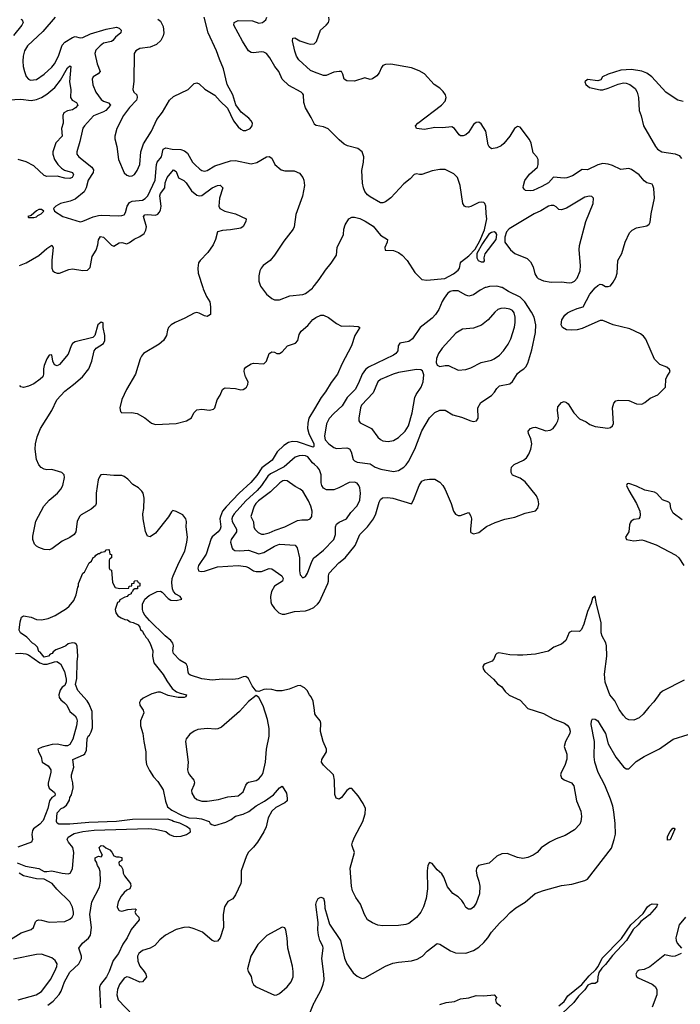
# Model space of a CAD drawing. Header units: inches. Extents: x 1449094 to 1618372, y 389908 to 534307.
# Tile 102 of 256: x 1477721 to 1482829, y 454456 to 462071. Entities that reach past the tile are written whole.
import ezdxf

# ---------------------------------------------------------------- set-up
doc = ezdxf.new("R2010")
doc.units = ezdxf.units.IN
doc.header["$MEASUREMENT"] = 0
for name, color, linetype in [('B4475', 7, 'Continuous'), ('B4476', 7, 'Continuous'), ('B4485', 7, 'Continuous'), ('B4486', 7, 'Continuous')]:
    doc.layers.add(name, color=color, linetype=linetype)

msp = doc.modelspace()

# ---------------------------------------------------------------- linework, layer by layer
at = {"layer": 'B4475', "color": 5}
for points, elevation in [([(1479136.4, 460000), (1479139.5, 459990), (1479166, 459930), (1479191.2, 459890), (1479197.6, 459850), (1479195.8, 459790), (1479170, 459775.1), (1479150, 459780.3), (1479110, 459801.5), (1479090, 459806), (1479070, 459800.4), (1478998.1, 459761.9), (1478923.1, 459730), (1478892, 459710), (1478872.2, 459690), (1478863.1, 459670), (1478856, 459630), (1478832.9, 459590), (1478798.8, 459561.2), (1478678, 459490), (1478662.3, 459470), (1478652.7, 459447.3), (1478617.2, 459330), (1478547.2, 459210), (1478510, 459134), (1478494.8, 459070), (1478500.7, 459040.7), (1478511, 459031), (1478587, 459033), (1478630, 459024.4), (1478690, 458993.1), (1478741.6, 458950), (1478770, 458940.2), (1478930, 458947.2), (1479010, 458968), (1479048.5, 458991.5), (1479068.2, 459031.8), (1479090, 459053.6), (1479130, 459057.8), (1479190, 459052), (1479219.7, 459060.3), (1479229.7, 459070.3), (1479247.2, 459130), (1479270, 459166.4), (1479289.2, 459210.8), (1479300.4, 459219.6), (1479310, 459224.4), (1479390, 459219.5), (1479430, 459208.9), (1479450, 459210.3), (1479461.8, 459218.2), (1479475.1, 459230), (1479486.3, 459250), (1479486.6, 459270), (1479468, 459308), (1479457.2, 459350), (1479459.7, 459370), (1479470, 459383.8), (1479510, 459410.3), (1479530, 459415.6), (1479610, 459408.7), (1479628.8, 459431.2), (1479650, 459488.5), (1479662.2, 459497.8), (1479670, 459502.7), (1479690, 459500.9), (1479710, 459490.3), (1479730, 459489), (1479750, 459503.1), (1479790.6, 459549.4), (1479852.6, 459570), (1479872.5, 459590), (1479883.1, 459636.9), (1479897.3, 459662.7), (1479950, 459706), (1479987.1, 459752.9), (1480000, 459761.4)], 620), ([(1479590.1, 460000), (1479629.1, 459949.1), (1479670, 459914), (1479690, 459905.3), (1479730, 459905.3), (1479810, 459934.6), (1479910, 459945.3), (1479930, 459953), (1479984.2, 459995.8), (1479987.6, 460000)], 640), ([(1480000, 456730.9), (1479990, 456802), (1479975.3, 456835.3), (1479962, 456850), (1479943.6, 456883.6), (1479923.6, 456903.6), (1479890, 456921), (1479870, 456919.1), (1479805.6, 456894.4), (1479750, 456881.3), (1479710, 456881.3), (1479670, 456890.4), (1479630, 456892.7), (1479608, 456890), (1479570, 456876), (1479556.9, 456876.9), (1479550, 456878), (1479519, 456919), (1479490, 456976.4), (1479470, 456992), (1479450, 456990.2), (1479410, 456974.2), (1479370, 456968.2), (1479290, 456970.2), (1479210, 456963.2), (1479130, 456973.5), (1479042.6, 457002.6), (1479030.2, 457010.2), (1479024, 457024), (1479019, 457070), (1479008.4, 457088.4), (1478958.8, 457118.8), (1478911.5, 457170), (1478905.2, 457190), (1478911.1, 457230), (1478906.2, 457250), (1478890.2, 457270), (1478845.5, 457305.5), (1478724.3, 457424.3), (1478690, 457466.5), (1478677.1, 457490), (1478670.6, 457510), (1478670.1, 457550), (1478687.8, 457590), (1478721.8, 457618.2), (1478784, 457650), (1478810, 457651.1), (1478823.3, 457643.3), (1478870, 457593.6), (1478890, 457582.4), (1478930, 457579.9), (1478975.5, 457590), (1478961.5, 457610), (1478929.2, 457629.2), (1478909.7, 457649.7), (1478901.9, 457670), (1478896.7, 457716.7), (1478900.7, 457750), (1478908.4, 457770), (1478951.7, 457870), (1478998.6, 457961.4), (1479014.5, 458030), (1479018.1, 458070), (1479009, 458150), (1479010.6, 458190), (1479005.5, 458210), (1478981.4, 458241.4), (1478930, 458268.6), (1478905.8, 458274.2), (1478894.5, 458265.4), (1478873, 458227), (1478770, 458101.3), (1478730, 458070.8), (1478710, 458076), (1478694, 458114), (1478676, 458210), (1478674.3, 458250), (1478680.2, 458290), (1478682.4, 458370), (1478674.9, 458410), (1478665.7, 458425.7), (1478638.7, 458450), (1478596.7, 458476.7), (1478557.8, 458517.8), (1478530, 458538), (1478510, 458546), (1478450, 458544.9), (1478366.3, 458553.7), (1478349.8, 458550.2), (1478339.8, 458540.2), (1478327.1, 458512.9), (1478313.7, 458410), (1478313.3, 458330), (1478306.5, 458313.5), (1478274.6, 458285.4), (1478197, 458243), (1478182.6, 458230), (1478164.8, 458190), (1478156.4, 458110), (1478142.9, 458090), (1478110, 458065.7), (1478050, 458039.5), (1477970, 457979.5), (1477950, 457970.4), (1477910, 457974.9), (1477870, 457990.2), (1477850, 457998.6), (1477835.2, 458015.2), (1477822.7, 458050), (1477822.3, 458077.7), (1477846.1, 458193.9), (1477909.1, 458310), (1477950, 458356.4), (1478014.9, 458410), (1478039.9, 458440.1), (1478054.9, 458470), (1478068.2, 458530), (1478065.5, 458550), (1478046, 458570), (1477970, 458593.4), (1477930, 458590.3), (1477910, 458593.8), (1477886.9, 458606.9), (1477868.8, 458628.8), (1477852.2, 458670), (1477841, 458750), (1477842.5, 458790), (1477855.2, 458844.8), (1477882.7, 458910), (1477970.5, 459049.5), (1478009.5, 459130), (1478070, 459197.9), (1478138.4, 459250), (1478206, 459310), (1478256.1, 459370), (1478279.3, 459430), (1478297.8, 459510), (1478312.6, 459530), (1478370, 459568.1), (1478378.8, 459590), (1478379.5, 459630), (1478367.2, 459690), (1478366.8, 459726.8), (1478350, 459731.7), (1478325.3, 459710), (1478301.8, 459630), (1478286.4, 459613.6), (1478150, 459578.6), (1478130, 459566.4), (1478118, 459550), (1478096.8, 459483.2), (1478030, 459403.2), (1478010, 459394.4), (1477990, 459402.3), (1477978.4, 459430), (1477970, 459478.8), (1477950, 459475.8), (1477930, 459447.4), (1477910, 459396.4), (1477905.3, 459370), (1477906.4, 459330), (1477901, 459310), (1477879.8, 459290), (1477830, 459256), (1477790, 459237.9), (1477750, 459227.2), (1477731.1, 459231.1), (1477721.2, 459241.2)], 580), ([(1480000, 459061.9), (1479957.1, 458990), (1479948.4, 458951.6), (1479947.5, 458910), (1479957.7, 458870), (1479995.4, 458790), (1479996.5, 458770), (1479990, 458766.3), (1479870, 458807.7), (1479830.8, 458809.2), (1479799.7, 458800.3), (1479762.3, 458777.7), (1479712.2, 458730), (1479674.5, 458665.5), (1479594.4, 458605.6), (1479553.6, 458546.4), (1479508.4, 458491.6), (1479418.1, 458410), (1479316.5, 458303.5), (1479290.1, 458270), (1479272.7, 458230), (1479269.1, 458210), (1479275.3, 458150), (1479270.8, 458130), (1479255.8, 458110), (1479210, 458072.5), (1479201.4, 458058.6), (1479162.2, 457937.8), (1479103.1, 457850), (1479097.6, 457830), (1479104.7, 457810), (1479124, 457804), (1479150, 457805.7), (1479250, 457840.5), (1479410, 457851.2), (1479470, 457841.9), (1479490, 457833.9), (1479528.4, 457808.4), (1479550, 457802.9), (1479590, 457804), (1479650, 457825.6), (1479670, 457825.2), (1479748.9, 457770), (1479757.7, 457750), (1479753.8, 457730), (1479690.9, 457690), (1479668.2, 457650), (1479661.5, 457610), (1479662.6, 457570), (1479669.2, 457550), (1479690, 457516.9), (1479724.9, 457484.9), (1479750, 457474.4), (1479770, 457474.7), (1479845, 457495), (1479930, 457500.7), (1479963, 457510), (1479994.6, 457525.4), (1480000, 457529.8)], 620), ([(1480000, 458630.4), (1479984.4, 458644.4), (1479950, 458689.8), (1479930, 458698.5), (1479910, 458700.9), (1479881.8, 458698.3), (1479850, 458688.1), (1479766.4, 458613.6), (1479660, 458560), (1479639.9, 458540.1), (1479591.9, 458470), (1479557.7, 458430), (1479470, 458349.3), (1479380.6, 458250), (1479367.7, 458230), (1479362, 458210), (1479363.6, 458190), (1479397, 458130), (1479397, 458110), (1479355.1, 458050), (1479350.7, 458030), (1479364.6, 457984.6), (1479370, 457975.5), (1479385.5, 457965.5), (1479423, 457963), (1479490, 457968.2), (1479570, 457940.1), (1479610, 457950.1), (1479690, 457999.5), (1479730, 458014.6), (1479850, 458007), (1479867.1, 457987.1), (1479884.4, 457910), (1479885.5, 457810), (1479890, 457778), (1479910, 457754), (1479930, 457764), (1479947.3, 457790), (1479978.7, 457881.3), (1479996.4, 457910), (1480000, 457912.9)], 640), ([(1477702.4, 455550), (1477765.2, 455525.2), (1477870, 455507.5), (1477910, 455484.6), (1477930, 455482.4), (1477970, 455489.6), (1478049.9, 455470.1), (1478095, 455465), (1478110.9, 455470), (1478130, 455503.8), (1478139.1, 455630), (1478131.3, 455670), (1478097.9, 455710), (1478088.3, 455730), (1478095, 455750), (1478142.6, 455777.4), (1478210, 455793.2), (1478297.4, 455802.6), (1478715.2, 455815.2), (1478771.1, 455811.1), (1478852.2, 455792.2), (1478878.8, 455770), (1478910, 455757), (1478930, 455754), (1478970, 455758), (1479010, 455768.9), (1479042.7, 455790), (1479039.3, 455810), (1479011.6, 455831.6), (1478958.3, 455858.3), (1478910, 455869.8), (1478898.7, 455878.7), (1478867.1, 455887.1), (1478594.4, 455885.6), (1478470.9, 455869.1), (1478256.9, 455863.1), (1478110.1, 455849.9), (1478025.2, 455850), (1478010, 455857.6), (1478004.8, 455870), (1478010, 455938.4), (1478040.7, 455970), (1478061, 455979), (1478082.8, 455997.2), (1478105.5, 456034.5), (1478110, 456055.5), (1478122.8, 456077.2), (1478134, 456130), (1478132, 456170), (1478122.4, 456210), (1478122.4, 456230), (1478138.9, 456290), (1478132.3, 456350), (1478214.3, 456385.7), (1478225.2, 456394.8), (1478239, 456421), (1478243.5, 456510), (1478250, 456530.2), (1478261.3, 456538.7), (1478275.1, 456564.9), (1478284.4, 456595.6), (1478281, 456721), (1478257.8, 456777.8), (1478242.5, 456802.5), (1478170, 456882.4), (1478152, 456930), (1478164.1, 456975.9), (1478165.4, 457105.4), (1478172, 457150), (1478166.3, 457226.3), (1478159.7, 457239.7), (1478148.1, 457248.1), (1478130, 457252.7), (1478096.2, 457243.8), (1478079.1, 457230), (1478050, 457216.2), (1478001, 457199), (1477978.9, 457181.1), (1477972.8, 457170), (1477956.4, 457163.6), (1477943, 457150), (1477910, 457141.1), (1477880.5, 457180.5), (1477870, 457186.2), (1477858, 457218), (1477839.4, 457239.4), (1477821.6, 457250), (1477776.6, 457296.6), (1477728, 457330), (1477718, 457350), (1477724.7, 457415.3), (1477735.3, 457450), (1477750, 457461), (1477810, 457450.4), (1477851.8, 457431.8), (1477890, 457430.2), (1477940.5, 457439.5), (1477995.8, 457464.2), (1478082.8, 457517.2), (1478104.6, 457535.4), (1478139.7, 457580.2), (1478158, 457622), (1478170, 457682), (1478175.3, 457690), (1478175.3, 457710), (1478209.2, 457790), (1478222, 457798), (1478258, 457870), (1478275.3, 457884.7), (1478290, 457911.3), (1478302, 457918), (1478308.7, 457930), (1478330, 457942), (1478338, 457942), (1478350, 457952), (1478382, 457958), (1478386, 457970), (1478392, 457972), (1478410, 457974), (1478414, 457970), (1478418, 457938), (1478430, 457934), (1478430.8, 457910), (1478418, 457902), (1478414, 457890), (1478414, 457830), (1478418, 457818), (1478430, 457814), (1478438, 457718), (1478459.6, 457679.6), (1478493.2, 457673.2), (1478566, 457674), (1478568, 457690), (1478587.3, 457692.7), (1478588.7, 457710), (1478606, 457714), (1478606, 457726), (1478612, 457732), (1478630, 457734), (1478638, 457718), (1478650, 457714), (1478651.3, 457690), (1478632, 457688), (1478631, 457670), (1478611.3, 457668.7), (1478598, 457662), (1478594, 457650), (1478582, 457638), (1478582, 457630), (1478559.6, 457620.4), (1478551.3, 457610), (1478533.7, 457606.3), (1478496, 457584), (1478490.8, 457570), (1478476.9, 457563.1), (1478458.8, 457510), (1478463.5, 457483.5), (1478481.1, 457461.1), (1478504.9, 457444.9), (1478533.4, 457433.4), (1478556, 457430), (1478574.9, 457414.9), (1478598, 457410), (1478636.3, 457390), (1478650, 457374), (1478656.1, 457356.1), (1478670, 457341), (1478679.9, 457319.9), (1478690, 457310.6), (1478695.6, 457295.6), (1478710, 457282.8), (1478730, 457246), (1478750, 457191.3), (1478747.9, 457147.9), (1478758.3, 457098.3), (1478830, 457006.8), (1478857.7, 456957.7), (1478899.5, 456899.5), (1478933.5, 456873.5), (1478961.7, 456861.7), (1479012, 456850), (1479004.7, 456835.3), (1478994, 456830), (1478946, 456830), (1478870, 456845.6), (1478810, 456869.6), (1478790, 456869.6), (1478743.1, 456856.9), (1478676.1, 456823.9), (1478654.6, 456805.4), (1478647.7, 456790), (1478650.5, 456770), (1478677.1, 456730), (1478681.6, 456710), (1478655.8, 456650), (1478654.9, 456610), (1478674.6, 456550), (1478680.4, 456490), (1478695.3, 456410), (1478696, 456350), (1478701.6, 456310), (1478724.6, 456264.6), (1478756.3, 456216.3), (1478790, 456179.3), (1478830, 456115.5), (1478848.4, 456028.4), (1478863.8, 455983.8), (1478896.9, 455956.9), (1478976.4, 455916.4), (1479030, 455898.6), (1479090, 455897.1), (1479127.7, 455890), (1479186.8, 455870), (1479194.9, 455854.9), (1479206.2, 455846.2), (1479230, 455839.3), (1479316.1, 455863.9), (1479355.2, 455884.8), (1479390, 455912), (1479450, 455927.3), (1479492.1, 455947.9), (1479550, 455991.5), (1479613, 456027), (1479682.9, 456077.1), (1479730, 456131.3), (1479750, 456144.7), (1479783.8, 456090), (1479788.4, 456050), (1479788.2, 456030), (1479770, 456013.6), (1479701.2, 455978.8), (1479670.2, 455949.8), (1479642.5, 455897.5), (1479626.4, 455830), (1479609.4, 455790.6), (1479560.9, 455710), (1479530, 455671.3), (1479490, 455633), (1479474.1, 455605.9), (1479433.4, 455490), (1479434.6, 455410), (1479430.3, 455390), (1479390, 455303.7), (1479370, 455272), (1479330, 455252.3), (1479304.9, 455210), (1479293.4, 455150), (1479296, 455050), (1479270.4, 454970), (1479250, 454945.2), (1479230, 454941.2), (1479210, 454949.3), (1479133.5, 455013.5), (1479070, 455041.1), (1479030, 455053.3), (1478990, 455050.9), (1478930, 455035.1), (1478847.7, 454990), (1478805.1, 454954.9), (1478767.3, 454910), (1478730.3, 454889.7), (1478670, 454871.6), (1478641.6, 454850), (1478631.7, 454828.3), (1478634, 454790), (1478650.2, 454750.2), (1478684.9, 454710), (1478696.3, 454690), (1478700.7, 454670), (1478697.5, 454662.5), (1478671, 454630), (1478650, 454627.6), (1478570, 454664.7), (1478550, 454667.8), (1478530, 454658.7), (1478492.9, 454610), (1478478, 454570), (1478472.2, 454530), (1478482.2, 454490), (1478598.4, 454370)], 560), ([(1477690, 457168.5), (1477727.2, 457172.8), (1477770, 457167.4), (1477790, 457160.2), (1477877.5, 457097.5), (1477905.9, 457085.9), (1477934.3, 457085.7), (1477990, 457106.3), (1478007.3, 457107.3), (1478036.9, 457090), (1478068.4, 457030), (1478080.8, 456970), (1478080.8, 456950), (1478070, 456922), (1478050.8, 456909.2), (1478033.9, 456886.1), (1478025.1, 456850), (1478027.2, 456830), (1478040.5, 456810), (1478068.6, 456788.6), (1478084.5, 456770), (1478110, 456722), (1478150, 456688), (1478161.4, 456670), (1478165.5, 456650), (1478161, 456610), (1478132.4, 456507.6), (1478110, 456466.9), (1478090, 456455.9), (1478070, 456454.3), (1478010, 456467.1), (1477973, 456467), (1477894.5, 456445.5), (1477862, 456430), (1477866.3, 456410), (1477888.6, 456370), (1477896.3, 456330), (1477940.5, 456300.5), (1477961.4, 456270), (1477961.6, 456250), (1477942.2, 456170), (1477941.5, 456150), (1477950, 456127.3), (1477990, 456095.1), (1477995.1, 456084.9), (1477993.2, 456070), (1477970, 456057.1), (1477951.2, 456028.8), (1477938.1, 455970), (1477902.2, 455877.8), (1477878, 455850), (1477827.6, 455812.4), (1477820, 455800), (1477814.3, 455770), (1477820.9, 455730), (1477813.2, 455710), (1477707.9, 455672.1)], 580), ([(1477938.7, 454450), (1477980.2, 454479.8), (1478026.9, 454533.1), (1478041.1, 454558.9), (1478066.8, 454630), (1478110, 454703.8), (1478178, 454770), (1478198, 454810), (1478199.7, 454830), (1478178, 454890), (1478207, 454930), (1478252.4, 454967.6), (1478267.7, 454992.3), (1478277.6, 455050), (1478263.7, 455150), (1478279.3, 455250), (1478338.3, 455361.7), (1478346.3, 455410), (1478342.7, 455482.7), (1478335.3, 455510), (1478322, 455530), (1478316.4, 455556.4), (1478306, 455570), (1478306, 455590), (1478330, 455602), (1478350, 455598), (1478362, 455610), (1478343.2, 455643.2), (1478336, 455670), (1478350, 455684), (1478370, 455683), (1478387.1, 455667.1), (1478417.3, 455650), (1478433.8, 455633.8), (1478450, 455606), (1478470, 455596), (1478490, 455598), (1478510, 455592), (1478511.6, 455568.4), (1478490, 455558), (1478486.8, 455550), (1478490, 455534), (1478505.4, 455525.4), (1478519.1, 455499.1), (1478522, 455470), (1478530.8, 455450), (1478578.8, 455390), (1478581, 455370), (1478574, 455350), (1478550, 455339), (1478530, 455321.2), (1478506.8, 455293.2), (1478481.7, 455250), (1478474.9, 455210), (1478486.3, 455186.3), (1478490, 455180.7), (1478510, 455176.4), (1478558, 455190), (1478615.3, 455195.3), (1478622, 455190), (1478612, 455170), (1478622, 455150), (1478642, 455130), (1478644.7, 455110), (1478584.4, 455035.6), (1478551.8, 454970), (1478518.2, 454921.8), (1478484.7, 454850), (1478444.4, 454795.6), (1478412.7, 454710), (1478391.5, 454670), (1478346.5, 454610), (1478339.3, 454590), (1478347.2, 454430)], 540), ([(1477610, 454931.4), (1477731.5, 455008.5), (1477810, 455035.3), (1477827.6, 455050), (1477844.8, 455095.2), (1477854.5, 455105.5), (1477870, 455110.3), (1477890, 455107.7), (1477950, 455092.3), (1478070, 455097.8), (1478110, 455114.7), (1478127.7, 455130), (1478136.3, 455150), (1478137.7, 455170), (1478130, 455207.6), (1478107.7, 455250), (1478007.7, 455347.7), (1477971.9, 455391.9), (1477910, 455424.3), (1477852.3, 455427.7), (1477750, 455450.9), (1477716.5, 455470)], 560), ([(1477710, 454491.8), (1477849.5, 454530), (1477890, 454554.7), (1477963.2, 454650), (1478000.2, 454730), (1478008.3, 454750), (1478009.8, 454770), (1477996, 454796), (1477970, 454814.8), (1477890, 454843), (1477850, 454842.3), (1477673.6, 454806.4)], 560), ([(1479956.3, 454370), (1479998, 454470), (1480000, 454473.6)], 560)]:
    msp.add_lwpolyline(points, dxfattribs=dict(at, elevation=elevation))
for points, elevation in [([(1479770, 458507.8), (1479755.9, 458504.1), (1479731.8, 458490), (1479661.5, 458418.5), (1479568.6, 458350), (1479547.4, 458330), (1479535.2, 458310), (1479509.1, 458230), (1479528.6, 458188.6), (1479531, 458150), (1479538.2, 458130), (1479564.6, 458104.6), (1479590, 458093.5), (1479610, 458091.7), (1479650, 458102.3), (1479695.5, 458124.5), (1479771.1, 458150), (1479870, 458198.8), (1479903.8, 458203.8), (1479950, 458202.4), (1479968, 458212), (1479978.7, 458230), (1479983.1, 458270), (1479971.7, 458310), (1479955.3, 458350), (1479910, 458424.5), (1479890, 458440.5), (1479850, 458461.1), (1479790, 458505.3)], 660), ([(1479550, 456844), (1479490, 456798.7), (1479420, 456720), (1479281.1, 456598.9), (1479253.7, 456586.3), (1479236.1, 456583.9), (1479170, 456589.8), (1479099.5, 456580.5), (1479071.1, 456568.9), (1479035.6, 456544.4), (1479008.2, 456510), (1479003.1, 456490), (1479023.1, 456330), (1479018, 456270), (1479023, 456250), (1479034, 456230), (1479067.2, 456190), (1479072.3, 456170), (1479068.3, 456150), (1479048.7, 456110), (1479052.4, 456090), (1479070, 456057.3), (1479090, 456040.7), (1479130, 456028.2), (1479170, 456027), (1479259.6, 456040.4), (1479330, 456060.2), (1479410, 456069.1), (1479450, 456100.4), (1479468.4, 456150), (1479481.6, 456170), (1479490, 456175.2), (1479550, 456186.7), (1479570, 456199.7), (1479596.2, 456230), (1479604.5, 456250), (1479621.1, 456330), (1479630.5, 456430), (1479649.8, 456530), (1479649.8, 456590), (1479637.9, 456657.9), (1479604.6, 456764.6), (1479570, 456829)], 580), ([(1479750, 455054), (1479632.3, 454987.7), (1479562.2, 454917.8), (1479508.7, 454830), (1479483, 454730), (1479487.3, 454710), (1479510, 454671.3), (1479519, 454630), (1479530, 454608.5), (1479550, 454591.8), (1479690, 454528.2), (1479710, 454530.4), (1479730, 454540.4), (1479790, 454591.7), (1479819.8, 454630), (1479836.4, 454670), (1479836.8, 454710), (1479830.9, 454750.9), (1479793.6, 454890), (1479789.3, 454970), (1479779.3, 455030), (1479770, 455048.7)], 580)]:
    msp.add_lwpolyline(points, close=True, dxfattribs=dict(at, elevation=elevation))
at = {"layer": 'B4476', "color": 5}
for points, elevation in [([(1477730, 462074.3), (1477739.5, 462070), (1477747.7, 462050), (1477736.9, 462030), (1477672.9, 461950)], 620), ([(1477994.3, 462090), (1477899.8, 461980.2), (1477782, 461870), (1477757.3, 461830), (1477746.9, 461790), (1477744.9, 461750), (1477749.1, 461710), (1477757.7, 461670), (1477772.4, 461632.4), (1477790, 461610.4), (1477804.2, 461604.2), (1477850, 461608.2), (1477910.6, 461649.4), (1477970, 461704.6), (1477990, 461730.4), (1478021.6, 461790), (1478050, 461874.6), (1478070, 461896.9), (1478130, 461934.4), (1478150, 461940.6), (1478190, 461931.9), (1478210, 461934.3), (1478270, 461961), (1478390, 461997.4), (1478470, 462012.3), (1478490, 462006.7), (1478505.3, 461990), (1478504.4, 461970), (1478463.1, 461936.9), (1478441.3, 461910), (1478430, 461903.1), (1478370, 461890.7), (1478342.8, 461870), (1478310, 461835.6), (1478301.8, 461810), (1478319.2, 461730), (1478344.4, 461670), (1478328.5, 461651.5), (1478289.1, 461630), (1478282.4, 461610), (1478286.1, 461566.1), (1478309.2, 461510), (1478350, 461453.8), (1478370, 461440.1), (1478407.7, 461427.7), (1478422.8, 461410), (1478386.3, 461370), (1478370, 461358.3), (1478292, 461328), (1478222.6, 461250), (1478210, 461231.1), (1478203.2, 461210), (1478185.8, 461130), (1478162, 461050), (1478164.2, 461030), (1478177.3, 461010), (1478278.9, 460930), (1478291.8, 460910), (1478290.2, 460890), (1478251.3, 460830), (1478236.1, 460770), (1478220.2, 460739.8), (1478150, 460684), (1478111.2, 460668.8), (1478038, 460650), (1478001, 460630), (1477982, 460610), (1477991.3, 460590), (1478054, 460550), (1478190, 460508.7), (1478210, 460511.8), (1478290, 460546.7), (1478330, 460557.3), (1478350, 460560.2), (1478485.8, 460554.2), (1478510, 460555.6), (1478530, 460563.1), (1478540, 460580), (1478553.2, 460630), (1478570, 460657), (1478590, 460666.7), (1478670, 460676.1), (1478691.9, 460688.1), (1478710.8, 460709.2), (1478767.9, 460830), (1478777.8, 460950), (1478783, 460970), (1478817.5, 461010), (1478829.4, 461070.6), (1478850, 461081.1), (1478901, 461070), (1478966.5, 461066.5), (1478996, 461056), (1479017.8, 461037.8), (1479056.5, 460970), (1479074.3, 460950), (1479114.1, 460914.1), (1479130, 460904.7), (1479150, 460900.7), (1479170, 460905.4), (1479230, 460941.5), (1479350, 460980.8), (1479390, 460980.9), (1479510, 460956), (1479553.4, 460966.6), (1479630, 461010.4), (1479650, 461013), (1479670, 461001), (1479693, 460950), (1479742.8, 460910), (1479770, 460902.6), (1479843.4, 460903.4), (1479883.4, 460883.4), (1479910.4, 460850), (1479918, 460830), (1479922.4, 460790), (1479907.5, 460707.5), (1479856.5, 460563.5), (1479843.6, 460470), (1479836, 460450), (1479762.4, 460357.6), (1479692.2, 460250), (1479658.4, 460210), (1479604.9, 460170), (1479587.3, 460150), (1479577.3, 460130), (1479570.7, 460090), (1479570.4, 460050), (1479582.4, 460010), (1479590.1, 460000)], 640), ([(1478790, 462075.6), (1478810, 462060.3), (1478830, 462018.8), (1478835, 461970), (1478830, 461946.6), (1478812.6, 461910), (1478779.5, 461880.5), (1478730, 461859.4), (1478650, 461848.2), (1478619.3, 461830), (1478606.7, 461810), (1478604.7, 461595.3), (1478594.9, 461530), (1478603.8, 461510), (1478626.7, 461490), (1478630, 461468.7), (1478624.4, 461450), (1478570, 461392.4), (1478524.6, 461330), (1478472, 461230), (1478455.8, 461170), (1478455.8, 461150), (1478472.4, 461090), (1478486.3, 460990), (1478530, 460887.7), (1478550, 460868), (1478570, 460861.6), (1478590, 460863.8), (1478610, 460873.4), (1478630, 460904), (1478650, 460951), (1478658.7, 461050), (1478677.2, 461110), (1478740.4, 461210), (1478782, 461298), (1478824.2, 461355.8), (1478879.4, 461450), (1478910, 461477.7), (1479022.9, 461530), (1479070, 461577.1), (1479090, 461583.8), (1479110, 461575.5), (1479153.5, 461533.5), (1479230, 461488), (1479270, 461440.7), (1479328.1, 461388.1), (1479374, 461290), (1479410, 461242.8), (1479430, 461224), (1479450, 461214.8), (1479470, 461214), (1479504, 461230), (1479518.4, 461250), (1479520.7, 461270), (1479511.6, 461290), (1479492, 461310), (1479434.7, 461354.7), (1479393.4, 461413.4), (1479369.6, 461490), (1479326, 461570), (1479298, 461690), (1479265.1, 461765.1), (1479243, 461830), (1479178.2, 461970), (1479147, 462090)], 660), ([(1480000, 461262.7), (1479974.9, 461314.9), (1479930, 461389.2), (1479917.7, 461430), (1479915.4, 461490), (1479910, 461498.4), (1479898.4, 461510), (1479801.4, 461561.4), (1479751.8, 461611.8), (1479723.9, 461670), (1479692.7, 461710), (1479656.2, 461776.2), (1479629.9, 461809.9), (1479610, 461821.1), (1479590, 461822.7), (1479530, 461813.8), (1479510, 461817.6), (1479490, 461831.1), (1479444.9, 461904.8), (1479378, 462030), (1479379.7, 462050), (1479410, 462063.8), (1479522, 462062), (1479570, 462045.2), (1479599.5, 462050), (1479623.5, 462070), (1479631.6, 462090)], 640), ([(1480000, 461666.4), (1479970, 461678), (1479880, 461760), (1479862.4, 461790), (1479847.9, 461827.9), (1479830, 461908), (1479832.5, 461927.5), (1479849.7, 461930.3), (1479888, 461908), (1479950, 461886), (1479970, 461880.9), (1479996.9, 461883.1), (1480000, 461886.4)], 620), ([(1477590, 461447.8), (1477730, 461457), (1477810, 461447.1), (1477850, 461453.3), (1477890, 461468.4), (1477930, 461494.4), (1477992.9, 461547.1), (1478036.7, 461603.3), (1478090, 461697.7), (1478110, 461713.7), (1478116.3, 461710), (1478106.5, 461590), (1478116.5, 461530), (1478113.8, 461470), (1478127.6, 461450), (1478161.3, 461430), (1478170.3, 461410), (1478153, 461390), (1478130, 461375.2), (1478090, 461366.3), (1478063.2, 461350), (1478056, 461330), (1478056.5, 461270), (1478044.2, 461230), (1478048.9, 461170), (1478001.2, 461118.8), (1477977.3, 461050), (1477978.7, 461030), (1477991.6, 460990), (1478017.1, 460950), (1478044.1, 460924.1), (1478068.4, 460908.4), (1478130.3, 460890), (1478137.4, 460870), (1478127, 460850), (1478110, 460843), (1478070, 460845.6), (1478010, 460861.2), (1477930, 460857.2), (1477910, 460865.3), (1477830, 460941), (1477772.3, 460972.3), (1477710, 460989.8)], 620), ([(1477719, 460170), (1477771.5, 460190), (1477870, 460248.7), (1477930, 460302.2), (1477970, 460328), (1477980.3, 460310), (1477970.2, 460210.2), (1477970.2, 460150.2), (1477978.7, 460130), (1477990, 460118.7), (1478010, 460110.3), (1478030, 460111.5), (1478101.8, 460138.2), (1478130, 460143.2), (1478208.7, 460131.3), (1478246.6, 460133.4), (1478264.9, 460155.1), (1478281.4, 460238.6), (1478311.7, 460288.3), (1478325.4, 460330), (1478330.9, 460369.1), (1478346.7, 460393.3), (1478370, 460388.7), (1478430, 460326.2), (1478450, 460319.6), (1478490, 460346), (1478510, 460346.8), (1478550, 460338.5), (1478570, 460346.8), (1478605.1, 460374.9), (1478650, 460393.6), (1478682.6, 460417.4), (1478697.5, 460442.5), (1478701.3, 460470), (1478679.1, 460550), (1478690, 460561.7), (1478710, 460565.2), (1478770, 460559.5), (1478790, 460565.8), (1478800.8, 460579.2), (1478810, 460598.4), (1478815.4, 460630), (1478805.7, 460710), (1478810, 460725.7), (1478844.7, 460770), (1478846.7, 460810), (1478860.8, 460850), (1478910, 460910.3), (1478930, 460895.8), (1478950, 460848.9), (1478990, 460827.2), (1479009.1, 460810), (1479050, 460746.5), (1479090, 460713.6), (1479110, 460708), (1479130, 460712.2), (1479209.9, 460770.1), (1479250, 460788.4), (1479270, 460790.2), (1479282.2, 460782.2), (1479291.3, 460770), (1479267, 460690), (1479262, 460630), (1479267.4, 460610), (1479307.3, 460590), (1479390.9, 460570.9), (1479472.7, 460530), (1479470.3, 460510), (1479450, 460472.7), (1479430, 460458), (1479350, 460444.8), (1479290, 460441.6), (1479251.3, 460430), (1479234.8, 460370), (1479216, 460330), (1479174.8, 460270), (1479117.3, 460210), (1479104.9, 460190), (1479098, 460150), (1479102.4, 460110), (1479136.4, 460000)], 620), ([(1479987.6, 460000), (1480000, 460015.4)], 640)]:
    msp.add_lwpolyline(points, dxfattribs=dict(at, elevation=elevation))
at = {"layer": 'B4476', "color": 5, "elevation": 640}
msp.add_lwpolyline([(1477890, 460602), (1477870, 460602), (1477850, 460594), (1477810, 460558), (1477784.7, 460550), (1477790, 460542), (1477830, 460541), (1477850, 460546.8), (1477862, 460558), (1477888, 460570), (1477908, 460590)], close=True, dxfattribs=at)
at = {"layer": 'B4485', "color": 5}
for points, elevation in [([(1480000, 457529.8), (1480024.6, 457550), (1480039.5, 457570), (1480103.1, 457710), (1480108.9, 457730), (1480109.1, 457770), (1480113.8, 457790), (1480189.8, 457870), (1480237.7, 457910), (1480314.7, 458005.3), (1480350.5, 458089.5), (1480410, 458149.1), (1480456.1, 458210), (1480473.9, 458250), (1480499.7, 458340.3), (1480510, 458360.4), (1480527.1, 458372.9), (1480564.5, 458375.5), (1480606, 458370), (1480750, 458326.8), (1480766, 458354), (1480808.8, 458470), (1480830, 458501.1), (1480852.4, 458512.4), (1480890, 458518), (1480930, 458517.3), (1480970, 458494.8), (1480992.4, 458470), (1481010, 458438.8), (1481056.5, 458330), (1481074, 458270), (1481090, 458246), (1481110, 458236.4), (1481130, 458237.1), (1481190, 458260.7), (1481199.1, 458250), (1481210, 458231), (1481213.4, 458210), (1481205.5, 458130), (1481207.7, 458110), (1481210, 458104.7), (1481230, 458096), (1481270, 458106), (1481330, 458150.5), (1481396.6, 458183.4), (1481471.1, 458208.9), (1481550, 458224.2), (1481630, 458255.6), (1481710, 458274), (1481727.3, 458292.7), (1481734.3, 458325.7), (1481730, 458359), (1481715.8, 458390), (1481630, 458496.9), (1481590, 458524.7), (1481530, 458549.5), (1481521.3, 458570), (1481519.7, 458590), (1481524.2, 458610), (1481545.1, 458630), (1481616.6, 458663.4), (1481638.4, 458681.6), (1481658.7, 458710), (1481673.8, 458750), (1481679.8, 458790), (1481672.9, 458830), (1481654.7, 458870), (1481652, 458888), (1481669.3, 458910), (1481690, 458917.6), (1481710, 458918.7), (1481790, 458891.6), (1481823.7, 458896.3), (1481845.1, 458910), (1481870, 458943.8), (1481882.3, 458970), (1481886.2, 458990), (1481878.9, 459050), (1481882.6, 459077.4), (1481910, 459110.8), (1481930, 459118), (1481950, 459110.5), (1481960.7, 459100.7), (1482006.5, 459030), (1482050, 458984.9), (1482100.4, 458960.4), (1482130, 458939.5), (1482170, 458924.9), (1482267, 458913), (1482290, 458918), (1482303.7, 458930), (1482311.1, 458948.9), (1482305.3, 459070), (1482315.5, 459104.5), (1482330, 459123.8), (1482350, 459128.7), (1482430, 459124.9), (1482490, 459100.4), (1482530, 459098), (1482553.2, 459110), (1482596.6, 459143.4), (1482655.3, 459170), (1482714, 459230), (1482717.2, 459290), (1482724, 459310), (1482749, 459350), (1482744.7, 459364.7), (1482723.2, 459383.2), (1482670, 459403.7), (1482630, 459446.6), (1482561.2, 459601.2), (1482543.7, 459623.7), (1482521, 459641), (1482439.3, 459679.3), (1482310, 459711.1), (1482230, 459745.3), (1482210, 459745.3), (1482190, 459738.2), (1482070, 459682.3), (1482030, 459672.3), (1481988.8, 459668.8), (1481950, 459671.3), (1481917, 459690), (1481906.9, 459710), (1481913, 459750), (1481934.8, 459785.2), (1481956.2, 459803.8), (1481983.1, 459816.9), (1482030, 459837), (1482077.2, 459850), (1482130, 459949), (1482170, 459998.3), (1482172, 460000)], 620), ([(1481325.4, 460000), (1481321.2, 459998.8), (1481280.7, 459979.3), (1481230, 459943.7), (1481192.9, 459932.9), (1481170, 459940.9), (1481110, 459974), (1481070, 459975.3), (1481050, 459969), (1481030, 459954), (1481002.3, 459917.7), (1480987.2, 459892.8), (1480961.1, 459830), (1480936.5, 459790), (1480910, 459763), (1480818, 459690), (1480757.3, 459602.7), (1480730, 459583), (1480660.7, 459570), (1480648.4, 459550), (1480644.4, 459510), (1480630.4, 459490), (1480610, 459475.8), (1480416.8, 459383.2), (1480393.5, 459366.5), (1480369, 459331), (1480340.6, 459259.4), (1480314.4, 459210), (1480253.4, 459150), (1480214.7, 459085.3), (1480150, 459026.1), (1480114.1, 458985.8), (1480093.1, 458946.9), (1480078.2, 458850), (1480083, 458823), (1480110.7, 458790.7), (1480150, 458763.2), (1480170, 458755.2), (1480250, 458759.8), (1480271.5, 458751.5), (1480283.6, 458730), (1480299.5, 458670), (1480310, 458659.5), (1480330, 458650.3), (1480430, 458636.5), (1480470.6, 458610), (1480514.3, 458594.3), (1480610, 458577.3), (1480650, 458584), (1480690, 458610.3), (1480710, 458628.7), (1480726.9, 458653.1), (1480775.8, 458750), (1480830, 458891.8), (1480890, 458992.4), (1480930, 459033), (1480970, 459050.5), (1481010, 459050.5), (1481070, 459014.9), (1481137.2, 458997.2), (1481210, 458967.7), (1481230, 458964), (1481252.3, 458967.7), (1481265.2, 458990), (1481263.6, 459070), (1481286.6, 459110), (1481370, 459163.7), (1481393, 459190), (1481410, 459219.1), (1481430, 459238.4), (1481510, 459254.4), (1481530, 459273), (1481570, 459334.4), (1481590, 459354), (1481619.3, 459370), (1481634.8, 459385.2), (1481650, 459414.8), (1481681.1, 459518.9), (1481708.5, 459651.5), (1481712.1, 459710), (1481698.1, 459770), (1481679.1, 459810), (1481625.8, 459890), (1481590, 459925.8), (1481500.5, 459970), (1481450.5, 460000)], 640), ([(1480000, 459761.4), (1480010, 459768), (1480050, 459785), (1480070, 459785.1), (1480110, 459768.8), (1480170, 459722.2), (1480210, 459701.5), (1480270, 459702.8), (1480337.2, 459697.2), (1480352.2, 459690), (1480311.7, 459630), (1480287, 459550), (1480211.8, 459408.2), (1480179.1, 459330), (1480130, 459266), (1480085.8, 459194.2), (1480052.6, 459150), (1480000, 459061.9)], 620), ([(1480000, 457912.9), (1480070, 457969.1), (1480150.9, 458050), (1480163.8, 458090), (1480162.5, 458150), (1480170.6, 458169.4), (1480190, 458183.9), (1480247.8, 458210), (1480281.1, 458258.9), (1480330, 458310.4), (1480350, 458354.8), (1480355.7, 458410), (1480350.7, 458450), (1480343.5, 458470), (1480330, 458486.6), (1480310, 458494.5), (1480268.5, 458491.5), (1480189.3, 458450.7), (1480150, 458436.4), (1480094.1, 458434.1), (1480070, 458446.9), (1480056.8, 458470), (1480051.7, 458490), (1480052.2, 458550), (1480038, 458590), (1480022.6, 458610), (1480000, 458630.4)], 640), ([(1482843.4, 458203.4), (1482773.8, 458253.8), (1482756.5, 458290), (1482750.2, 458330.2), (1482740.9, 458340.9), (1482690, 458358.7), (1482647, 458407), (1482630, 458417.7), (1482553.7, 458433.7), (1482490, 458464.6), (1482430, 458484.9), (1482419, 458481), (1482412.7, 458470), (1482431.1, 458430), (1482489.7, 458330), (1482515.6, 458270), (1482517, 458243), (1482515.5, 458224.5), (1482509, 458211), (1482470, 458205.5), (1482448.2, 458191.8), (1482440.5, 458179.5), (1482435.1, 458164.9), (1482429.5, 458110), (1482403.7, 458070), (1482411.9, 458051.9), (1482470, 458041.6), (1482530, 458048), (1482550, 458043.7), (1482642, 458010), (1482794.5, 457930), (1482816.1, 457910), (1482855, 457850)], 580), ([(1482857.4, 456962.6), (1482690, 456877.4), (1482670, 456860.3), (1482624.5, 456795.5), (1482585.1, 456754.9), (1482540.9, 456699.1), (1482510, 456672), (1482470, 456653.4), (1482430, 456656.9), (1482410, 456667.6), (1482388.9, 456688.9), (1482356.1, 456736.1), (1482322.8, 456802.8), (1482284.6, 456850), (1482247.3, 456947.3), (1482242.6, 457010), (1482260.1, 457150), (1482257.5, 457230), (1482252.7, 457252.7), (1482224.6, 457304.6), (1482215.8, 457330), (1482217.7, 457410), (1482181.3, 457550), (1482170, 457612), (1482150, 457598), (1482140.1, 457559.9), (1482110, 457494), (1482082.7, 457397.3), (1482065.6, 457354.4), (1482050, 457340.7), (1481990, 457342), (1481970, 457330.8), (1481942.7, 457270), (1481910, 457241), (1481850, 457217.3), (1481810, 457188.4), (1481710, 457164.4), (1481610, 457155.8), (1481570, 457157), (1481510, 457160.3), (1481424.9, 457175.1), (1481409.7, 457170.3), (1481400.5, 457159.5), (1481389.4, 457130), (1481373.2, 457110), (1481319, 457090), (1481310, 457082.8), (1481302, 457070), (1481304.2, 457050), (1481318.4, 457030), (1481385.1, 456970), (1481414.5, 456934.5), (1481450, 456912), (1481475.6, 456875.6), (1481506.3, 456846.3), (1481590, 456809.8), (1481650, 456743.5), (1481770, 456704.6), (1481845.2, 456665.2), (1481932.3, 456630), (1481954.9, 456614.9), (1481970, 456598), (1481977.4, 456570), (1481974.3, 456550), (1481939.7, 456490), (1481929.7, 456450), (1481952.3, 456390), (1481951.1, 456351.1), (1481936.6, 456303.4), (1481908.2, 456250), (1481902.4, 456230), (1481910, 456207), (1481931.2, 456191.2), (1481988.2, 456168.2), (1482005.6, 456145.6), (1482026.9, 456030), (1482059.1, 455950), (1482064.4, 455910), (1482059.7, 455870), (1482051.3, 455850), (1482010, 455806.4), (1481939.1, 455760.9), (1481870, 455737.1), (1481817.2, 455710), (1481752.5, 455667.5), (1481721.6, 455630), (1481690, 455608.9), (1481650, 455591.8), (1481610, 455584.9), (1481570, 455591.8), (1481490, 455622), (1481450, 455620.3), (1481410, 455601.6), (1481351, 455549), (1481269.4, 455530), (1481254, 455510), (1481249.6, 455490), (1481254.5, 455454.5), (1481271.5, 455410), (1481279.5, 455370), (1481276.2, 455310), (1481250, 455238), (1481230, 455206.8), (1481210, 455191), (1481190, 455191.3), (1481170, 455204.7), (1481155.9, 455235.9), (1481138.8, 455258.8), (1481110, 455286.8), (1481070, 455314), (1481030, 455365.5), (1481001, 455441), (1480985.4, 455465.4), (1480950, 455495.3), (1480910, 455545.5), (1480890, 455553.4), (1480877.4, 455530), (1480871.8, 455488.2), (1480873.5, 455350), (1480864.2, 455275.8), (1480843, 455210), (1480821.3, 455170), (1480790, 455128.5), (1480730, 455081.3), (1480707, 455073), (1480650, 455065.7), (1480530, 455062.6), (1480490, 455068.5), (1480450, 455086), (1480410.4, 455110.4), (1480388, 455150), (1480357.1, 455230), (1480321.2, 455281.2), (1480294.3, 455334.3), (1480285.7, 455370), (1480276.5, 455510), (1480310.3, 455630), (1480293.4, 455673.4), (1480290.3, 455690), (1480295.3, 455710), (1480310.3, 455750), (1480373.4, 455870), (1480393.4, 455930), (1480394, 455970), (1480377.3, 456010), (1480339.1, 456070), (1480290, 456126), (1480270, 456126), (1480250, 456111), (1480210, 456054.8), (1480190, 456044), (1480167.7, 456050), (1480158.4, 456078.4), (1480156.4, 456190), (1480148, 456230), (1480070, 456306), (1480054.9, 456330), (1480056.4, 456350), (1480092.7, 456410), (1480092.7, 456430), (1480067.9, 456487.9), (1480047.3, 456567.3), (1480050.3, 456630.3), (1480044.4, 456650), (1480010.4, 456690), (1480003.8, 456703.8), (1480000, 456730.9)], 580), ([(1480000, 454473.6), (1480052, 454568), (1480067.7, 454612.3), (1480074, 454646), (1480073.2, 454690), (1480057.7, 454810), (1480067.9, 454890), (1480066.2, 454906.2), (1480042.8, 454950), (1480032.5, 454990), (1480026.3, 455033.7), (1480028.6, 455088.6), (1480011.8, 455228.2), (1480015.1, 455250), (1480030, 455274.8), (1480050, 455286), (1480070, 455278), (1480077.1, 455250), (1480080.6, 455200.6), (1480116.3, 455076.3), (1480200.6, 454950), (1480233.1, 454813.1), (1480250.2, 454770.2), (1480299.6, 454699.6), (1480330, 454673), (1480350, 454662.8), (1480370, 454657.3), (1480390, 454660.7), (1480550, 454751.7), (1480605.7, 454774.3), (1480650, 454783.1), (1480750, 454791.7), (1480794.1, 454805.9), (1480835.1, 454830), (1480872.7, 454867.3), (1480950, 454927.3), (1480970, 454920.5), (1481053, 454870), (1481090, 454855.2), (1481170, 454853.1), (1481230, 454871.5), (1481270, 454897.3), (1481310, 454933.8), (1481341.8, 454970), (1481370, 455013.4), (1481430, 455083.1), (1481475.5, 455124.5), (1481512.9, 455167.1), (1481557.2, 455202.8), (1481630, 455247.3), (1481707.1, 455312.9), (1481770, 455337.6), (1481910, 455375.3), (1481990, 455386.4), (1482090, 455413.1), (1482110, 455425.3), (1482296, 455664), (1482318.2, 455730), (1482326.9, 455773.1), (1482325.2, 455854.8), (1482315, 455945), (1482306.8, 455990), (1482290, 456044.2), (1482246, 456150), (1482194.3, 456250), (1482168.8, 456330), (1482163.1, 456370), (1482164.4, 456490), (1482138.9, 456621.1), (1482141.2, 456650), (1482150, 456664.7), (1482170, 456660.7), (1482190, 456648), (1482210, 456619.1), (1482250.2, 456550), (1482271.4, 456470), (1482330, 456367), (1482390, 456293.4), (1482410, 456277.3), (1482430, 456277.3), (1482486.4, 456333.6), (1482550, 456373), (1482668.5, 456431.5), (1482773.8, 456506.2), (1482890, 456542)], 560), ([(1481890, 454443.7), (1481930, 454477.1), (1481959.2, 454520.8), (1482067, 454610), (1482123.6, 454676.4), (1482175.5, 454724.5), (1482192.4, 454747.6), (1482225.6, 454814.4), (1482374.1, 454965.9), (1482445.6, 455070), (1482541, 455159), (1482575.8, 455210), (1482590, 455224.2), (1482610, 455232.9), (1482652, 455230), (1482645.5, 455210), (1482590, 455149.6), (1482523.4, 455096.6), (1482501.5, 455070), (1482464, 455036), (1482411.8, 454950), (1482305, 454835), (1482250, 454763.7), (1482222.8, 454737.2), (1482197.7, 454702.3), (1482190.1, 454670), (1482189.1, 454630), (1482170, 454616.5), (1482143.2, 454616.8), (1482114.7, 454605.3), (1482090, 454567.3), (1482041.3, 454518.7), (1482005.1, 454470), (1481914.6, 454385.4)], 540), ([(1482867.7, 455130), (1482820.9, 455070), (1482798.5, 454990), (1482794.7, 454970), (1482797.2, 454950), (1482804.2, 454930), (1482838.9, 454890)], 560), ([(1482834.4, 454850), (1482788.3, 454828.3), (1482766.1, 454826.1), (1482710, 454839.3), (1482593.8, 454746.2), (1482550, 454726), (1482510, 454720.7), (1482494, 454710), (1482484.9, 454690), (1482490.6, 454670.6), (1482502, 454662), (1482611.8, 454611.8), (1482633.8, 454593.8), (1482646.7, 454570), (1482646.7, 454530), (1482610, 454433.2)], 560), ([(1480970, 454455), (1481018, 454470), (1481081.6, 454478.4), (1481130, 454498.4), (1481194.6, 454505.4), (1481250, 454524.9), (1481310, 454521.6), (1481390.3, 454530.3), (1481406.8, 454510), (1481401, 454490), (1481404, 454470), (1481441.8, 454441.8)], 540)]:
    msp.add_lwpolyline(points, dxfattribs=dict(at, elevation=elevation))
for points, elevation in [([(1481470, 459840.3), (1481441.4, 459838.6), (1481417.6, 459830), (1481394.9, 459810), (1481343.8, 459750), (1481290.9, 459709.1), (1481230, 459684.8), (1481143.6, 459676.5), (1481092, 459648), (1480988.4, 459531.6), (1480959.5, 459490), (1480943.6, 459450), (1480941.2, 459421.2), (1480950, 459399), (1480970, 459389.4), (1481010, 459397.7), (1481037, 459397), (1481110, 459360.3), (1481170, 459366.3), (1481210, 459379.6), (1481290, 459420.2), (1481370, 459439.2), (1481390, 459448), (1481430, 459477.3), (1481462.3, 459510), (1481497.4, 459562.6), (1481517.3, 459602.7), (1481546.3, 459693.6), (1481552, 459730), (1481551.8, 459770), (1481543.6, 459803.6), (1481530, 459821.4), (1481510, 459831.5)], 660), ([(1480790, 459364.8), (1480650, 459342.5), (1480609.2, 459330.8), (1480511.4, 459288.6), (1480489.4, 459270), (1480453.5, 459186.5), (1480364.6, 459090), (1480356.6, 459070), (1480342.8, 458990), (1480343.1, 458970), (1480352.9, 458952.9), (1480441.3, 458910), (1480490, 458843.7), (1480510, 458824.6), (1480530, 458814.3), (1480570, 458809.1), (1480610, 458816.9), (1480650, 458839), (1480701.4, 458890), (1480726.5, 458930), (1480754.4, 459030), (1480776.5, 459150), (1480786.9, 459173.1), (1480825.7, 459230), (1480841.3, 459270), (1480845.2, 459325.2), (1480834.6, 459354.6), (1480823.3, 459363.3)], 660), ([(1482730, 455725.2), (1482730, 455754), (1482750, 455794), (1482770, 455819.5), (1482779.9, 455819.9), (1482787.3, 455810), (1482750, 455729.6)], 540)]:
    msp.add_lwpolyline(points, close=True, dxfattribs=dict(at, elevation=elevation))
at = {"layer": 'B4486', "color": 5}
for points, elevation in [([(1480000, 461886.4), (1480016.6, 461903.4), (1480046.6, 461990), (1480091.4, 462028.6), (1480108.2, 462050), (1480115.1, 462070), (1480111.1, 462090)], 620), ([(1482172, 460000), (1482190, 460016), (1482210, 460024.6), (1482223.7, 460023.7), (1482250, 460008.8), (1482270, 460007), (1482290, 460013.4), (1482310, 460040.7), (1482330, 460077.3), (1482339.7, 460110), (1482346.3, 460210), (1482377.6, 460262.4), (1482402.7, 460350), (1482436.2, 460423.8), (1482456.4, 460443.6), (1482490, 460460.3), (1482570, 460475.8), (1482587.3, 460490), (1482595.3, 460504.7), (1482603.1, 460570), (1482629.8, 460690), (1482624.8, 460764.8), (1482617.4, 460790), (1482610, 460799.6), (1482570, 460809.7), (1482550, 460825.1), (1482510, 460871.6), (1482450, 460913.3), (1482430, 460919.8), (1482370, 460911.7), (1482303.3, 460943.3), (1482270, 460953.3), (1482230, 460958), (1482190, 460949.8), (1482110, 460909.7), (1482070, 460911.6), (1481995.8, 460864.2), (1481952, 460848), (1481930, 460845.1), (1481847.1, 460852.9), (1481809.2, 460810), (1481759.3, 460780.7), (1481690, 460751.4), (1481667, 460747), (1481631.3, 460751.3), (1481620.5, 460760.5), (1481614.5, 460774.5), (1481615.1, 460790), (1481627.6, 460827.6), (1481662.3, 460877.7), (1481724, 460930), (1481729.3, 460950.7), (1481729.3, 460990), (1481719.3, 461010), (1481690, 461042), (1481675.2, 461115.2), (1481663.5, 461143.5), (1481590, 461239), (1481570, 461244), (1481546, 461230), (1481510.4, 461169.6), (1481465.2, 461114.8), (1481444.2, 461095.8), (1481410, 461079.6), (1481370, 461073.6), (1481350, 461086.6), (1481342.3, 461102.3), (1481324.5, 461210), (1481290, 461265.1), (1481270, 461278.4), (1481250, 461276.9), (1481230, 461260.5), (1481190, 461199.1), (1481170, 461181.5), (1481150, 461172.3), (1481130, 461173.7), (1481120.2, 461180.2), (1481082.6, 461230), (1481062, 461242), (1480990, 461234.8), (1480930, 461238.6), (1480850, 461221), (1480789.2, 461230), (1480781.6, 461250), (1480800.5, 461270), (1480982, 461410), (1481010, 461440.3), (1481019.5, 461470), (1481013.9, 461490), (1480996.5, 461516.5), (1480970, 461541.2), (1480924.5, 461570), (1480850, 461652.3), (1480810, 461675.1), (1480750, 461698.3), (1480590, 461728), (1480550, 461723.5), (1480530, 461715.6), (1480518.7, 461701.3), (1480500.6, 461659.4), (1480482.9, 461637.1), (1480450, 461614), (1480430, 461609.6), (1480390, 461622.6), (1480310, 461595.1), (1480250, 461597.6), (1480231.1, 461611.1), (1480220.4, 461650), (1480210, 461669.5), (1480191.6, 461671.6), (1480150, 461664), (1480090, 461639.2), (1480070, 461639.3), (1480000, 461666.4)], 620), ([(1482850, 461439.1), (1482810, 461447.7), (1482795.6, 461455.6), (1482716.3, 461510), (1482607.7, 461630), (1482570, 461657), (1482530, 461674), (1482450, 461686), (1482370, 461680.7), (1482270, 461651), (1482228, 461630), (1482213.6, 461606.4), (1482190, 461598), (1482110, 461608.4), (1482090, 461590.7), (1482098.9, 461570), (1482125.7, 461545.7), (1482209.8, 461529.8), (1482230.2, 461529.8), (1482270, 461540.5), (1482347.2, 461572.8), (1482390, 461582), (1482410, 461580.4), (1482439.5, 461570), (1482478.3, 461538.3), (1482495.3, 461510), (1482506.5, 461470), (1482509.9, 461370), (1482526.4, 461326.4), (1482542.9, 461250), (1482635.9, 461090), (1482653.2, 461070), (1482686.8, 461050), (1482790, 461032.9), (1482819.6, 461019.6), (1482837.6, 460997.6)], 580), ([(1480000, 460015.4), (1480037.7, 460062.3), (1480084.9, 460135.1), (1480130, 460187.7), (1480171.2, 460248.8), (1480176.2, 460310), (1480223.6, 460410), (1480227.6, 460450), (1480236.6, 460483.4), (1480266.6, 460530), (1480290, 460543.1), (1480310, 460544.6), (1480350, 460532.6), (1480392.3, 460512.3), (1480454.1, 460474.1), (1480510, 460403.7), (1480563.8, 460370), (1480563.1, 460350), (1480544.5, 460310), (1480547.9, 460287.9), (1480610, 460285.4), (1480650, 460270.2), (1480677, 460250), (1480717.1, 460210), (1480776.7, 460116.7), (1480830, 460061), (1480870, 460056), (1481009.3, 460070.7), (1481075.5, 460104.5), (1481110, 460134.8), (1481120.9, 460150), (1481129.4, 460190), (1481138, 460202), (1481194.6, 460245.4), (1481243.5, 460296.5), (1481278.6, 460361.4), (1481313.8, 460446.2), (1481333.5, 460530), (1481326.6, 460570), (1481324.7, 460630), (1481317.6, 460650), (1481310, 460656.9), (1481290, 460660.5), (1481270, 460656.4), (1481210, 460626), (1481190, 460620.5), (1481170, 460623), (1481159.5, 460630), (1481146.3, 460650), (1481127.8, 460787.8), (1481106.6, 460850), (1481078.5, 460878.5), (1481010, 460911.8), (1480970, 460911.6), (1480910, 460902.9), (1480830, 460875.1), (1480812.7, 460872.7), (1480790, 460878), (1480770, 460874), (1480739, 460841), (1480690, 460800.9), (1480590, 460692.3), (1480550, 460661.2), (1480530, 460654), (1480510, 460654), (1480430, 460701.2), (1480410, 460716), (1480390, 460741.2), (1480378.7, 460770), (1480371.9, 460808.1), (1480365.6, 460905.6), (1480379, 460970), (1480381.2, 461010), (1480369.3, 461049.3), (1480334.5, 461074.5), (1480256.6, 461096.6), (1480230, 461109.3), (1480190, 461140.9), (1480106.2, 461226.2), (1480070, 461242), (1480012.5, 461252.5), (1480000.9, 461260.9), (1480000, 461262.7)], 640), ([(1481450.5, 460000), (1481450, 460000.3), (1481410, 460010.9), (1481352.3, 460007.7), (1481325.4, 460000)], 640)]:
    msp.add_lwpolyline(points, dxfattribs=dict(at, elevation=elevation))
at = {"layer": 'B4486', "color": 5, "elevation": 640}
for points in [[(1482125.6, 460705.6), (1482090, 460697.4), (1481950, 460613.8), (1481910, 460600.4), (1481890, 460604), (1481870, 460623), (1481850, 460634.2), (1481830, 460634.8), (1481810, 460628.8), (1481750, 460592.2), (1481698.7, 460570), (1481505.4, 460454.6), (1481484.9, 460430), (1481472.7, 460390), (1481473, 460350), (1481515.5, 460290), (1481550, 460262), (1481643.6, 460223.6), (1481670, 460199.3), (1481690, 460160.5), (1481704.8, 460104.8), (1481719.2, 460079.2), (1481730.1, 460070.1), (1481770, 460051.8), (1481830, 460041.5), (1481910, 460043.6), (1481970, 460035.8), (1481990, 460037.6), (1482010, 460048.5), (1482030, 460073.4), (1482054.2, 460130), (1482056.4, 460170), (1482047.1, 460290), (1482050, 460326), (1482098, 460510), (1482154, 460650), (1482157.2, 460690), (1482144.7, 460704.7)], [(1481390, 460429.6), (1481370, 460426), (1481348.2, 460411.8), (1481299.4, 460340.6), (1481256.5, 460263.5), (1481254.3, 460230), (1481267, 460210), (1481290, 460198.3), (1481310, 460199.1), (1481315.1, 460204.9), (1481311.7, 460230), (1481319, 460261), (1481404.7, 460370), (1481409.6, 460410), (1481402.7, 460422.7)]]:
    msp.add_lwpolyline(points, close=True, dxfattribs=at)

doc.saveas('drawing.dxf')
